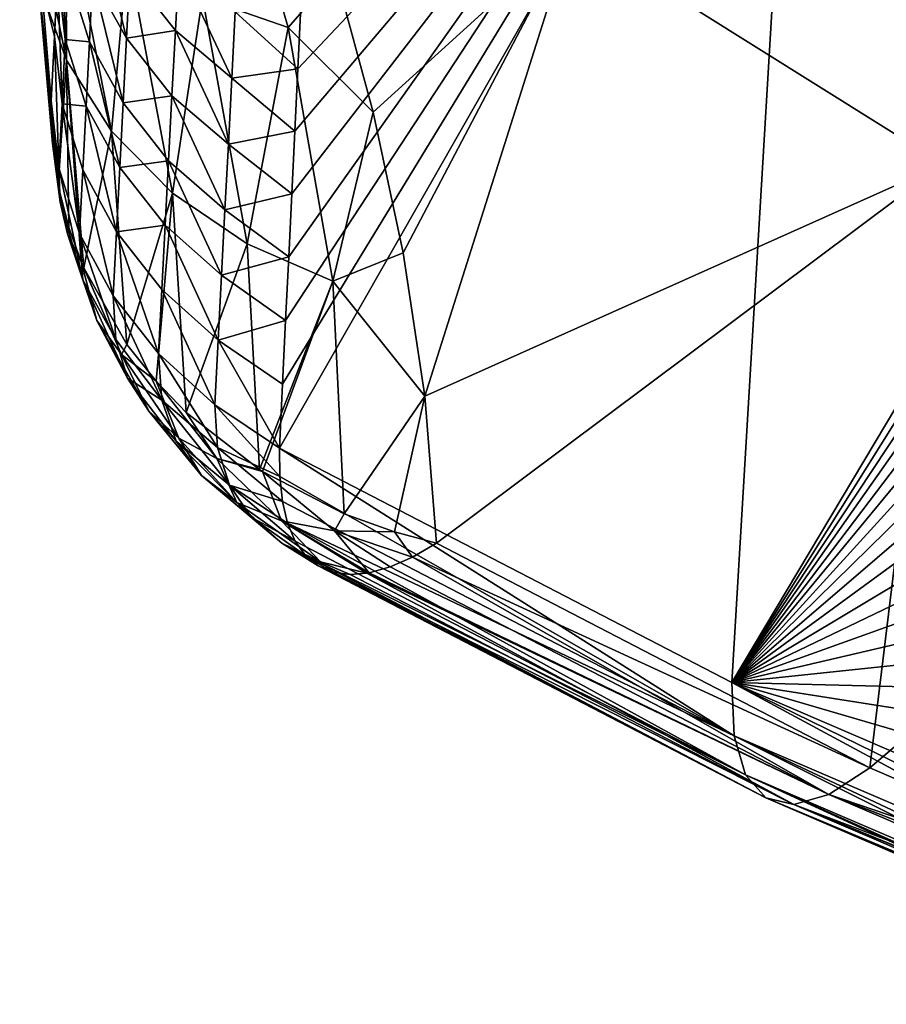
# Model space of a CAD drawing. Header units: metres. Extents: x -109 to 109, y -315 to 32.
# Tile 223 of 256: x 61.34 to 64.61, y -60.25 to -56.53. Entities that reach past the tile are written whole.
import ezdxf

# ---------------------------------------------------------------- set-up
doc = ezdxf.new("R2010")
doc.units = ezdxf.units.M
doc.layers.add('solid_K244242000C74_AAA', color=7, linetype='CONTINUOUS')

msp = doc.modelspace()

# ---------------------------------------------------------------- linework, layer by layer
at = {"layer": 'solid_K244242000C74_AAA'}
for points in [[(62.316959, -58.147526, 47.259251), (62.328545, -57.905777, 46.940834), (64.28318, -54.700321, 41.228554)], [(64.025734, -59.03318, 46.639111), (62.316959, -58.147526, 47.259251), (64.28318, -54.700321, 41.228554)], [(62.328545, -57.905777, 46.940834), (62.340107, -57.665173, 46.626362), (64.28318, -54.700321, 41.228554)], [(62.340107, -57.665173, 46.626362), (62.351624, -57.425735, 46.315811), (64.28318, -54.700321, 41.228554)], [(62.351624, -57.425735, 46.315811), (62.363075, -57.187496, 46.009174), (64.28318, -54.700321, 41.228554)], [(62.363075, -57.187496, 46.009174), (62.374443, -56.950478, 45.706432), (64.28318, -54.700321, 41.228554)], [(62.374443, -56.950478, 45.706432), (62.385712, -56.71471, 45.40757), (64.28318, -54.700321, 41.228554)], [(62.385712, -56.71471, 45.40757), (62.396866, -56.480213, 45.112568), (64.28318, -54.700321, 41.228554)], [(64.025734, -59.03318, 46.639111), (64.28318, -54.700321, 41.228554), (66.144417, -55.478909, 40.65337)], [(63.421413, -56.196194, 53.014256), (64.822876, -57.075405, 52.398624), (65.895424, -54.820755, 55.763828)], [(66.117683, -55.693951, 40.916302), (64.025734, -59.03318, 46.639111), (66.144417, -55.478909, 40.65337)], [(62.349308, -56.559647, 51.949215), (62.048267, -55.531395, 53.229656), (62.026043, -56.445183, 51.793095)], [(62.349308, -56.559647, 51.949215), (62.528721, -56.354225, 52.365227), (62.048267, -55.531395, 53.229656)], [(66.117683, -55.693951, 40.916302), (66.091797, -55.910969, 41.182461), (64.025734, -59.03318, 46.639111)], [(61.512009, -56.682453, 49.91571), (61.335552, -55.825912, 51.170647), (61.40715, -56.389206, 49.703613)], [(61.51001, -56.071682, 51.396782), (61.335552, -55.825912, 51.170647), (61.512009, -56.682453, 49.91571)], [(66.091797, -55.910969, 41.182461), (66.066811, -56.130054, 41.451973), (64.025734, -59.03318, 46.639111)], [(61.682583, -56.950714, 50.117985), (61.51001, -56.071682, 51.396782), (61.512009, -56.682453, 49.91571)], [(61.742928, -56.280579, 51.606747), (61.51001, -56.071682, 51.396782), (61.682583, -56.950714, 50.117985)], [(61.507633, -56.604622, 47.387127), (61.478523, -56.351711, 47.581467), (61.490295, -56.112057, 47.269493)], [(61.507633, -56.604622, 47.387127), (61.490295, -56.112057, 47.269493), (61.519829, -56.360519, 47.068619)], [(61.611023, -56.370129, 46.576134), (61.623344, -56.125534, 46.2617), (61.738674, -56.598873, 46.394619)], [(61.623344, -56.125534, 46.2617), (61.751293, -56.352516, 46.078117), (61.738674, -56.598873, 46.394619)], [(66.066811, -56.130054, 41.451973), (66.040245, -56.375217, 41.754513), (64.025734, -59.03318, 46.639111)], [(62.528721, -56.354225, 52.365227), (62.671005, -56.878685, 51.68433), (63.421413, -56.196194, 53.014256)], [(62.671005, -56.878685, 51.68433), (62.784416, -57.410027, 50.949226), (63.421413, -56.196194, 53.014256)], [(62.784416, -57.410027, 50.949226), (62.865345, -57.951881, 50.147495), (63.421413, -56.196194, 53.014256)], [(62.865345, -57.951881, 50.147495), (64.822876, -57.075405, 52.398624), (63.421413, -56.196194, 53.014256)], [(61.912819, -57.184479, 50.303246), (61.742928, -56.280579, 51.606747), (61.682583, -56.950714, 50.117985)], [(62.026043, -56.445183, 51.793095), (61.742928, -56.280579, 51.606747), (61.912819, -57.184479, 50.303246)], [(61.751293, -56.352516, 46.078117), (61.936321, -56.32338, 45.607075), (61.92347, -56.570736, 45.922295)], [(61.92347, -56.570736, 45.922295), (61.936321, -56.32338, 45.607075), (62.136822, -56.749821, 45.766361)], [(61.936321, -56.32338, 45.607075), (62.150002, -56.499428, 45.447689), (62.136822, -56.749821, 45.766361)], [(61.417568, -56.395554, 48.980026), (61.478523, -56.351711, 47.581467), (61.46661, -56.592979, 47.897335)], [(61.495445, -56.847576, 47.706512), (61.46661, -56.592979, 47.897335), (61.478523, -56.351711, 47.581467)], [(61.495445, -56.847576, 47.706512), (61.478523, -56.351711, 47.581467), (61.507633, -56.604622, 47.387127)], [(61.507633, -56.604622, 47.387127), (61.519829, -56.360519, 47.068619), (61.598717, -56.613594, 46.891449)], [(61.519829, -56.360519, 47.068619), (61.611023, -56.370129, 46.576134), (61.598717, -56.613594, 46.891449)], [(61.598717, -56.613594, 46.891449), (61.611023, -56.370129, 46.576134), (61.726105, -56.844082, 46.712013)], [(61.611023, -56.370129, 46.576134), (61.738674, -56.598873, 46.394619), (61.726105, -56.844082, 46.712013)], [(61.738674, -56.598873, 46.394619), (61.751293, -56.352516, 46.078117), (61.92347, -56.570736, 45.922295)], [(62.349308, -56.559647, 51.949215), (62.671005, -56.878685, 51.68433), (62.528721, -56.354225, 52.365227)], [(61.40715, -56.389206, 49.703613), (61.417568, -56.395554, 48.980026), (61.454559, -56.835861, 48.217098)], [(61.458931, -56.997002, 48.314625), (61.40715, -56.389206, 49.703613), (61.454559, -56.835861, 48.217098)], [(61.458931, -56.997002, 48.314625), (61.480995, -57.156662, 48.412201), (61.40715, -56.389206, 49.703613)], [(61.512009, -56.682453, 49.91571), (61.40715, -56.389206, 49.703613), (61.480995, -57.156662, 48.412201)], [(61.417568, -56.395554, 48.980026), (61.46661, -56.592979, 47.897335), (61.454559, -56.835861, 48.217098)], [(66.040245, -56.375217, 41.754513), (66.014915, -56.62315, 42.061485), (64.025734, -59.03318, 46.639111)], [(62.194542, -57.375446, 50.464916), (62.026043, -56.445183, 51.793095), (61.912819, -57.184479, 50.303246)], [(62.349308, -56.559647, 51.949215), (62.026043, -56.445183, 51.793095), (62.194542, -57.375446, 50.464916)], [(62.150002, -56.499428, 45.447689), (62.396866, -56.480213, 45.112568), (62.385712, -56.71471, 45.40757)], [(62.136822, -56.749821, 45.766361), (62.150002, -56.499428, 45.447689), (62.385712, -56.71471, 45.40757)], [(61.483265, -57.089386, 48.026775), (61.454559, -56.835861, 48.217098), (61.46661, -56.592979, 47.897335)], [(61.495445, -56.847576, 47.706512), (61.483265, -57.089386, 48.026775), (61.46661, -56.592979, 47.897335)], [(61.738674, -56.598873, 46.394619), (61.92347, -56.570736, 45.922295), (61.910679, -56.816936, 46.238419)], [(61.910679, -56.816936, 46.238419), (61.92347, -56.570736, 45.922295), (62.123722, -56.999012, 46.085968)], [(61.92347, -56.570736, 45.922295), (62.136822, -56.749821, 45.766361), (62.123722, -56.999012, 46.085968)], [(62.517757, -57.51683, 50.597267), (62.349308, -56.559647, 51.949215), (62.194542, -57.375446, 50.464916)], [(62.517757, -57.51683, 50.597267), (62.671005, -56.878685, 51.68433), (62.349308, -56.559647, 51.949215)], [(61.495445, -56.847576, 47.706512), (61.507633, -56.604622, 47.387127), (61.586441, -56.85593, 47.207642)], [(61.507633, -56.604622, 47.387127), (61.598717, -56.613594, 46.891449), (61.586441, -56.85593, 47.207642)], [(61.586441, -56.85593, 47.207642), (61.598717, -56.613594, 46.891449), (61.713581, -57.088139, 47.0303)], [(61.598717, -56.613594, 46.891449), (61.726105, -56.844082, 46.712013), (61.713581, -57.088139, 47.0303)], [(61.726105, -56.844082, 46.712013), (61.738674, -56.598873, 46.394619), (61.910679, -56.816936, 46.238419)], [(66.014915, -56.62315, 42.061485), (65.990883, -56.873981, 42.373062), (64.025734, -59.03318, 46.639111)], [(61.520603, -57.313934, 48.508362), (61.512009, -56.682453, 49.91571), (61.480995, -57.156662, 48.412201)], [(61.56739, -57.443424, 48.588028), (61.577427, -57.467163, 48.602623), (61.512009, -56.682453, 49.91571)], [(61.682583, -56.950714, 50.117985), (61.512009, -56.682453, 49.91571), (61.577427, -57.467163, 48.602623)], [(61.520603, -57.313934, 48.508362), (61.56739, -57.443424, 48.588028), (61.512009, -56.682453, 49.91571)], [(62.136822, -56.749821, 45.766361), (62.385712, -56.71471, 45.40757), (62.374443, -56.950478, 45.706432)], [(62.123722, -56.999012, 46.085968), (62.136822, -56.749821, 45.766361), (62.374443, -56.950478, 45.706432)], [(61.726105, -56.844082, 46.712013), (61.910679, -56.816936, 46.238419), (61.897953, -57.061981, 46.555443)], [(61.897953, -57.061981, 46.555443), (61.910679, -56.816936, 46.238419), (62.110706, -57.247013, 46.406502)], [(61.910679, -56.816936, 46.238419), (62.123722, -56.999012, 46.085968), (62.110706, -57.247013, 46.406502)], [(61.488201, -57.219261, 48.209076), (61.454559, -56.835861, 48.217098), (61.483265, -57.089386, 48.026775)], [(61.488201, -57.219261, 48.209076), (61.458931, -56.997002, 48.314625), (61.454559, -56.835861, 48.217098)], [(61.495445, -56.847576, 47.706512), (61.561974, -57.337212, 47.842628), (61.483265, -57.089386, 48.026775)], [(61.495445, -56.847576, 47.706512), (61.574192, -57.097137, 47.5247), (61.561974, -57.337212, 47.842628)], [(61.495445, -56.847576, 47.706512), (61.586441, -56.85593, 47.207642), (61.574192, -57.097137, 47.5247)], [(61.574192, -57.097137, 47.5247), (61.586441, -56.85593, 47.207642), (61.701111, -57.331043, 47.349472)], [(61.586441, -56.85593, 47.207642), (61.713581, -57.088139, 47.0303), (61.701111, -57.331043, 47.349472)], [(61.713581, -57.088139, 47.0303), (61.726105, -56.844082, 46.712013), (61.897953, -57.061981, 46.555443)], [(62.517757, -57.51683, 50.597267), (62.784416, -57.410027, 50.949226), (62.671005, -56.878685, 51.68433)], [(65.990883, -56.873981, 42.373062), (65.968216, -57.127804, 42.689396), (64.025734, -59.03318, 46.639111)], [(61.740452, -57.755913, 48.781563), (61.682583, -56.950714, 50.117985), (61.577427, -57.467163, 48.602623)], [(61.912819, -57.184479, 50.303246), (61.682583, -56.950714, 50.117985), (61.740452, -57.755913, 48.781563)], [(62.123722, -56.999012, 46.085968), (62.374443, -56.950478, 45.706432), (62.363075, -57.187496, 46.009174)], [(61.488201, -57.219261, 48.209076), (61.480995, -57.156662, 48.412201), (61.458931, -56.997002, 48.314625)], [(62.110706, -57.247013, 46.406502), (62.123722, -56.999012, 46.085968), (62.363075, -57.187496, 46.009174)], [(61.713581, -57.088139, 47.0303), (61.897953, -57.061981, 46.555443), (61.8853, -57.305866, 46.873363)], [(61.8853, -57.305866, 46.873363), (61.897953, -57.061981, 46.555443), (62.097778, -57.493816, 46.727962)], [(61.897953, -57.061981, 46.555443), (62.110706, -57.247013, 46.406502), (62.097778, -57.493816, 46.727962)], [(62.865345, -57.951881, 50.147495), (62.909943, -58.507011, 49.265522), (64.822876, -57.075405, 52.398624)], [(62.909943, -58.507011, 49.265522), (64.546516, -59.355202, 48.671612), (64.822876, -57.075405, 52.398624)], [(64.546516, -59.355202, 48.671612), (66.311981, -57.851955, 51.854877), (64.822876, -57.075405, 52.398624)], [(61.573635, -57.511917, 48.092373), (61.483265, -57.089386, 48.026775), (61.561974, -57.337212, 47.842628)], [(61.488201, -57.219261, 48.209076), (61.483265, -57.089386, 48.026775), (61.573635, -57.511917, 48.092373)], [(61.574192, -57.097137, 47.5247), (61.688694, -57.5728, 47.669525), (61.561974, -57.337212, 47.842628)], [(61.574192, -57.097137, 47.5247), (61.701111, -57.331043, 47.349472), (61.688694, -57.5728, 47.669525)], [(61.701111, -57.331043, 47.349472), (61.713581, -57.088139, 47.0303), (61.8853, -57.305866, 46.873363)], [(65.968216, -57.127804, 42.689396), (65.946869, -57.384327, 43.010269), (64.025734, -59.03318, 46.639111)], [(61.516357, -57.337868, 48.396862), (61.520603, -57.313934, 48.508362), (61.480995, -57.156662, 48.412201)], [(61.516357, -57.337868, 48.396862), (61.480995, -57.156662, 48.412201), (61.488201, -57.219261, 48.209076)], [(61.8507, -57.895134, 48.868694), (61.912819, -57.184479, 50.303246), (61.740452, -57.755913, 48.781563)], [(61.8507, -57.895134, 48.868694), (61.964298, -58.012638, 48.942764), (61.912819, -57.184479, 50.303246)], [(62.194542, -57.375446, 50.464916), (61.912819, -57.184479, 50.303246), (61.964298, -58.012638, 48.942764)], [(62.110706, -57.247013, 46.406502), (62.363075, -57.187496, 46.009174), (62.351624, -57.425735, 46.315811)], [(61.516357, -57.337868, 48.396862), (61.488201, -57.219261, 48.209076), (61.573635, -57.511917, 48.092373)], [(62.097778, -57.493816, 46.727962), (62.110706, -57.247013, 46.406502), (62.351624, -57.425735, 46.315811)], [(61.516357, -57.337868, 48.396862), (61.56739, -57.443424, 48.588028), (61.520603, -57.313934, 48.508362)], [(61.516357, -57.337868, 48.396862), (61.626595, -57.665558, 48.350483), (61.56739, -57.443424, 48.588028)], [(61.516357, -57.337868, 48.396862), (61.573635, -57.511917, 48.092373), (61.626595, -57.665558, 48.350483)], [(61.698112, -57.736904, 47.902733), (61.561974, -57.337212, 47.842628), (61.688694, -57.5728, 47.669525)], [(61.573635, -57.511917, 48.092373), (61.561974, -57.337212, 47.842628), (61.698112, -57.736904, 47.902733)], [(61.701111, -57.331043, 47.349472), (61.86021, -57.790169, 47.511864), (61.688694, -57.5728, 47.669525)], [(61.701111, -57.331043, 47.349472), (61.8853, -57.305866, 46.873363), (61.872719, -57.548595, 47.192173)], [(61.701111, -57.331043, 47.349472), (61.872719, -57.548595, 47.192173), (61.86021, -57.790169, 47.511864)], [(61.872719, -57.548595, 47.192173), (61.8853, -57.305866, 46.873363), (62.084946, -57.739422, 47.050335)], [(61.8853, -57.305866, 46.873363), (62.097778, -57.493816, 46.727962), (62.084946, -57.739422, 47.050335)], [(62.240982, -58.228321, 49.080215), (62.194542, -57.375446, 50.464916), (61.964298, -58.012638, 48.942764)], [(62.517757, -57.51683, 50.597267), (62.194542, -57.375446, 50.464916), (62.240982, -58.228321, 49.080215)], [(62.517757, -57.51683, 50.597267), (62.865345, -57.951881, 50.147495), (62.784416, -57.410027, 50.949226)], [(65.946869, -57.384327, 43.010269), (65.926826, -57.643383, 43.335575), (64.025734, -59.03318, 46.639111)], [(61.719589, -57.794468, 48.610798), (61.577427, -57.467163, 48.602623), (61.56739, -57.443424, 48.588028)], [(61.719589, -57.794468, 48.610798), (61.56739, -57.443424, 48.588028), (61.626595, -57.665558, 48.350483)], [(62.097778, -57.493816, 46.727962), (62.351624, -57.425735, 46.315811), (62.340107, -57.665173, 46.626362)], [(61.719589, -57.794468, 48.610798), (61.740452, -57.755913, 48.781563), (61.577427, -57.467163, 48.602623)], [(61.573635, -57.511917, 48.092373), (61.698112, -57.736904, 47.902733), (61.743259, -57.883068, 48.14357)], [(61.626595, -57.665558, 48.350483), (61.573635, -57.511917, 48.092373), (61.743259, -57.883068, 48.14357)], [(62.084946, -57.739422, 47.050335), (62.097778, -57.493816, 46.727962), (62.340107, -57.665173, 46.626362)], [(62.252357, -58.235573, 49.084869), (62.517757, -57.51683, 50.597267), (62.240982, -58.228321, 49.080215)], [(62.252357, -58.235573, 49.084869), (62.560688, -58.395275, 49.189159), (62.517757, -57.51683, 50.597267)], [(62.560688, -58.395275, 49.189159), (62.865345, -57.951881, 50.147495), (62.517757, -57.51683, 50.597267)], [(61.872719, -57.548595, 47.192173), (62.072163, -57.983799, 47.373646), (61.86021, -57.790169, 47.511864)], [(61.872719, -57.548595, 47.192173), (62.084946, -57.739422, 47.050335), (62.072163, -57.983799, 47.373646)], [(61.872242, -57.966751, 47.764519), (61.688694, -57.5728, 47.669525), (61.86021, -57.790169, 47.511864)], [(61.698112, -57.736904, 47.902733), (61.688694, -57.5728, 47.669525), (61.872242, -57.966751, 47.764519)], [(61.626595, -57.665558, 48.350483), (61.743259, -57.883068, 48.14357), (61.823219, -58.008324, 48.387131)], [(61.719589, -57.794468, 48.610798), (61.626595, -57.665558, 48.350483), (61.823219, -58.008324, 48.387131)], [(62.084946, -57.739422, 47.050335), (62.340107, -57.665173, 46.626362), (62.328545, -57.905777, 46.940834)], [(65.926826, -57.643383, 43.335575), (65.908119, -57.904938, 43.665333), (64.025734, -59.03318, 46.639111)], [(61.743259, -57.883068, 48.14357), (61.698112, -57.736904, 47.902733), (61.872242, -57.966751, 47.764519)], [(62.072163, -57.983799, 47.373646), (62.084946, -57.739422, 47.050335), (62.316959, -58.147526, 47.259251)], [(62.084946, -57.739422, 47.050335), (62.328545, -57.905777, 46.940834), (62.316959, -58.147526, 47.259251)], [(61.719589, -57.794468, 48.610798), (61.8507, -57.895134, 48.868694), (61.740452, -57.755913, 48.781563)], [(61.719589, -57.794468, 48.610798), (61.936367, -58.110115, 48.628464), (61.8507, -57.895134, 48.868694)], [(61.719589, -57.794468, 48.610798), (61.823219, -58.008324, 48.387131), (61.936367, -58.110115, 48.628464)], [(62.082066, -58.144947, 47.603241), (61.86021, -57.790169, 47.511864), (62.072163, -57.983799, 47.373646)], [(61.872242, -57.966751, 47.764519), (61.86021, -57.790169, 47.511864), (62.082066, -58.144947, 47.603241)], [(64.546516, -59.355202, 48.671612), (66.26152, -60.092102, 48.155632), (66.311981, -57.851955, 51.854877)], [(61.743259, -57.883068, 48.14357), (61.872242, -57.966751, 47.764519), (61.926517, -58.121738, 48.025658)], [(61.823219, -58.008324, 48.387131), (61.743259, -57.883068, 48.14357), (61.926517, -58.121738, 48.025658)], [(62.080395, -58.186375, 48.862652), (61.964298, -58.012638, 48.942764), (61.8507, -57.895134, 48.868694)], [(62.080395, -58.186375, 48.862652), (61.8507, -57.895134, 48.868694), (61.936367, -58.110115, 48.628464)], [(65.908119, -57.904938, 43.665333), (65.892853, -58.135815, 43.957542), (64.025734, -59.03318, 46.639111)], [(61.872242, -57.966751, 47.764519), (62.082066, -58.144947, 47.603241), (62.128368, -58.287693, 47.840431)], [(61.926517, -58.121738, 48.025658), (61.872242, -57.966751, 47.764519), (62.128368, -58.287693, 47.840431)], [(62.751163, -58.464046, 49.235851), (62.865345, -57.951881, 50.147495), (62.560688, -58.395275, 49.189159)], [(62.751163, -58.464046, 49.235851), (62.909943, -58.507011, 49.265522), (62.865345, -57.951881, 50.147495)], [(61.823219, -58.008324, 48.387131), (61.926517, -58.121738, 48.025658), (62.021709, -58.25135, 48.28891)], [(61.936367, -58.110115, 48.628464), (61.823219, -58.008324, 48.387131), (62.021709, -58.25135, 48.28891)], [(62.317856, -58.254936, 47.411591), (62.072163, -57.983799, 47.373646), (62.316959, -58.147526, 47.259251)], [(62.317856, -58.254936, 47.411591), (62.082066, -58.144947, 47.603241), (62.072163, -57.983799, 47.373646)], [(62.080395, -58.186375, 48.862652), (62.240982, -58.228321, 49.080215), (61.964298, -58.012638, 48.942764)], [(61.936367, -58.110115, 48.628464), (62.021709, -58.25135, 48.28891), (62.155495, -58.352417, 48.547844)], [(62.080395, -58.186375, 48.862652), (61.936367, -58.110115, 48.628464), (62.155495, -58.352417, 48.547844)], [(61.926517, -58.121738, 48.025658), (62.128368, -58.287693, 47.840431), (62.210056, -58.40892, 48.080036)], [(62.021709, -58.25135, 48.28891), (61.926517, -58.121738, 48.025658), (62.210056, -58.40892, 48.080036)], [(62.327721, -58.34956, 47.571564), (62.128368, -58.287693, 47.840431), (62.082066, -58.144947, 47.603241)], [(62.317856, -58.254936, 47.411591), (62.327721, -58.34956, 47.571564), (62.082066, -58.144947, 47.603241)], [(64.034424, -59.234219, 46.952461), (62.316959, -58.147526, 47.259251), (64.025734, -59.03318, 46.639111)], [(64.034424, -59.234219, 46.952461), (62.317856, -58.254936, 47.411591), (62.316959, -58.147526, 47.259251)], [(65.892853, -58.135815, 43.957542), (65.878647, -58.368553, 44.253193), (64.025734, -59.03318, 46.639111)], [(62.080395, -58.186375, 48.862652), (62.252357, -58.235573, 49.084869), (62.240982, -58.228321, 49.080215)], [(62.080395, -58.186375, 48.862652), (62.324612, -58.422478, 48.796143), (62.252357, -58.235573, 49.084869)], [(62.080395, -58.186375, 48.862652), (62.155495, -58.352417, 48.547844), (62.324612, -58.422478, 48.796143)], [(62.021709, -58.25135, 48.28891), (62.210056, -58.40892, 48.080036), (62.325352, -58.505981, 48.316822)], [(62.155495, -58.352417, 48.547844), (62.021709, -58.25135, 48.28891), (62.325352, -58.505981, 48.316822)], [(62.524925, -58.459816, 49.027748), (62.560688, -58.395275, 49.189159), (62.252357, -58.235573, 49.084869)], [(62.524925, -58.459816, 49.027748), (62.252357, -58.235573, 49.084869), (62.324612, -58.422478, 48.796143)], [(64.034424, -59.234219, 46.952461), (62.327721, -58.34956, 47.571564), (62.317856, -58.254936, 47.411591)], [(62.376598, -58.499443, 47.909016), (62.210056, -58.40892, 48.080036), (62.128368, -58.287693, 47.840431)], [(62.347363, -58.431347, 47.737911), (62.376598, -58.499443, 47.909016), (62.128368, -58.287693, 47.840431)], [(62.327721, -58.34956, 47.571564), (62.347363, -58.431347, 47.737911), (62.128368, -58.287693, 47.840431)], [(62.155495, -58.352417, 48.547844), (62.325352, -58.505981, 48.316822), (62.471725, -58.576752, 48.545612)], [(62.324612, -58.422478, 48.796143), (62.155495, -58.352417, 48.547844), (62.471725, -58.576752, 48.545612)], [(64.034424, -59.234219, 46.952461), (62.347363, -58.431347, 47.737911), (62.327721, -58.34956, 47.571564)], [(65.878647, -58.368553, 44.253193), (65.865509, -58.603127, 44.552311), (64.025734, -59.03318, 46.639111)], [(62.415234, -58.553268, 48.08326), (62.325352, -58.505981, 48.316822), (62.210056, -58.40892, 48.080036)], [(62.376598, -58.499443, 47.909016), (62.415234, -58.553268, 48.08326), (62.210056, -58.40892, 48.080036)], [(62.524925, -58.459816, 49.027748), (62.751163, -58.464046, 49.235851), (62.560688, -58.395275, 49.189159)], [(62.324612, -58.422478, 48.796143), (62.471725, -58.576752, 48.545612), (62.646275, -58.619827, 48.761398)], [(62.655384, -58.618206, 48.78199), (62.324612, -58.422478, 48.796143), (62.646275, -58.619827, 48.761398)], [(62.655384, -58.618206, 48.78199), (62.524925, -58.459816, 49.027748), (62.324612, -58.422478, 48.796143)], [(64.077446, -59.381001, 47.291996), (62.376598, -58.499443, 47.909016), (62.347363, -58.431347, 47.737911)], [(64.077446, -59.381001, 47.291996), (62.347363, -58.431347, 47.737911), (64.034424, -59.234219, 46.952461)], [(62.819462, -58.559036, 49.111115), (62.751163, -58.464046, 49.235851), (62.524925, -58.459816, 49.027748)], [(62.734215, -58.596142, 48.949497), (62.819462, -58.559036, 49.111115), (62.524925, -58.459816, 49.027748)], [(62.655384, -58.618206, 48.78199), (62.734215, -58.596142, 48.949497), (62.524925, -58.459816, 49.027748)], [(62.819462, -58.559036, 49.111115), (62.909943, -58.507011, 49.265522), (62.751163, -58.464046, 49.235851)], [(62.519089, -58.616264, 48.43541), (62.471725, -58.576752, 48.545612), (62.325352, -58.505981, 48.316822)], [(62.462872, -58.592327, 48.259277), (62.519089, -58.616264, 48.43541), (62.325352, -58.505981, 48.316822)], [(62.415234, -58.553268, 48.08326), (62.462872, -58.592327, 48.259277), (62.325352, -58.505981, 48.316822)], [(64.077446, -59.381001, 47.291996), (62.415234, -58.553268, 48.08326), (62.376598, -58.499443, 47.909016)], [(62.819462, -58.559036, 49.111115), (64.546516, -59.355202, 48.671612), (62.909943, -58.507011, 49.265522)], [(64.153305, -59.468433, 47.645943), (62.462872, -58.592327, 48.259277), (62.415234, -58.553268, 48.08326)], [(64.153305, -59.468433, 47.645943), (62.415234, -58.553268, 48.08326), (64.077446, -59.381001, 47.291996)], [(64.391975, -59.455307, 48.347923), (62.819462, -58.559036, 49.111115), (62.734215, -58.596142, 48.949497)], [(64.391975, -59.455307, 48.347923), (64.546516, -59.355202, 48.671612), (62.819462, -58.559036, 49.111115)], [(64.153305, -59.468433, 47.645943), (62.519089, -58.616264, 48.43541), (62.462872, -58.592327, 48.259277)], [(62.583485, -58.624943, 48.610119), (62.646275, -58.619827, 48.761398), (62.471725, -58.576752, 48.545612)], [(62.519089, -58.616264, 48.43541), (62.583485, -58.624943, 48.610119), (62.471725, -58.576752, 48.545612)], [(64.391975, -59.455307, 48.347923), (62.734215, -58.596142, 48.949497), (62.655384, -58.618206, 48.78199)], [(65.865509, -58.603127, 44.552311), (65.853462, -58.839508, 44.8549), (64.025734, -59.03318, 46.639111)], [(64.259377, -59.493496, 48.002033), (62.583485, -58.624943, 48.610119), (62.519089, -58.616264, 48.43541)], [(64.259377, -59.493496, 48.002033), (62.519089, -58.616264, 48.43541), (64.153305, -59.468433, 47.645943)], [(64.259377, -59.493496, 48.002033), (62.646275, -58.619827, 48.761398), (62.583485, -58.624943, 48.610119)], [(64.391975, -59.455307, 48.347923), (62.655384, -58.618206, 48.78199), (62.646275, -58.619827, 48.761398)], [(64.391975, -59.455307, 48.347923), (62.646275, -58.619827, 48.761398), (64.259377, -59.493496, 48.002033)], [(65.853462, -58.839508, 44.8549), (65.842522, -59.077671, 45.160984), (64.025734, -59.03318, 46.639111)], [(65.824028, -59.559238, 45.783699), (65.816513, -59.802589, 46.100365), (64.025734, -59.03318, 46.639111)], [(65.81546, -59.909012, 46.253223), (64.025734, -59.03318, 46.639111), (65.816513, -59.802589, 46.100365)], [(65.832703, -59.317593, 45.470577), (65.824028, -59.559238, 45.783699), (64.025734, -59.03318, 46.639111)], [(65.842522, -59.077671, 45.160984), (65.832703, -59.317593, 45.470577), (64.025734, -59.03318, 46.639111)], [(65.822891, -60.002571, 46.414162), (64.034424, -59.234219, 46.952461), (64.025734, -59.03318, 46.639111)], [(65.81546, -59.909012, 46.253223), (65.822891, -60.002571, 46.414162), (64.025734, -59.03318, 46.639111)], [(65.859718, -60.146744, 46.75555), (64.077446, -59.381001, 47.291996), (64.034424, -59.234219, 46.952461)], [(65.837677, -60.082047, 46.582077), (65.859718, -60.146744, 46.75555), (64.034424, -59.234219, 46.952461)], [(65.822891, -60.002571, 46.414162), (65.837677, -60.082047, 46.582077), (64.034424, -59.234219, 46.952461)], [(65.924706, -60.229557, 47.112877), (64.153305, -59.468433, 47.645943), (64.077446, -59.381001, 47.291996)], [(65.888809, -60.196056, 46.933002), (65.924706, -60.229557, 47.112877), (64.077446, -59.381001, 47.291996)], [(65.859718, -60.146744, 46.75555), (65.888809, -60.196056, 46.933002), (64.077446, -59.381001, 47.291996)], [(64.391975, -59.455307, 48.347923), (66.26152, -60.092102, 48.155632), (64.546516, -59.355202, 48.671612)], [(66.12915, -60.201736, 47.825256), (64.391975, -59.455307, 48.347923), (64.259377, -59.493496, 48.002033)], [(66.193268, -60.154633, 47.993855), (66.26152, -60.092102, 48.155632), (64.391975, -59.455307, 48.347923)], [(66.12915, -60.201736, 47.825256), (66.193268, -60.154633, 47.993855), (64.391975, -59.455307, 48.347923)], [(66.015556, -60.248096, 47.473591), (64.259377, -59.493496, 48.002033), (64.153305, -59.468433, 47.645943)], [(65.967072, -60.246952, 47.293594), (66.015556, -60.248096, 47.473591), (64.153305, -59.468433, 47.645943)], [(65.924706, -60.229557, 47.112877), (65.967072, -60.246952, 47.293594), (64.153305, -59.468433, 47.645943)], [(66.069733, -60.232983, 47.651314), (66.12915, -60.201736, 47.825256), (64.259377, -59.493496, 48.002033)], [(66.064011, -60.235249, 47.633476), (66.069733, -60.232983, 47.651314), (64.259377, -59.493496, 48.002033)], [(66.015556, -60.248096, 47.473591), (66.064011, -60.235249, 47.633476), (64.259377, -59.493496, 48.002033)]]:
    msp.add_3dface(points, dxfattribs=at)

doc.saveas('drawing.dxf')
